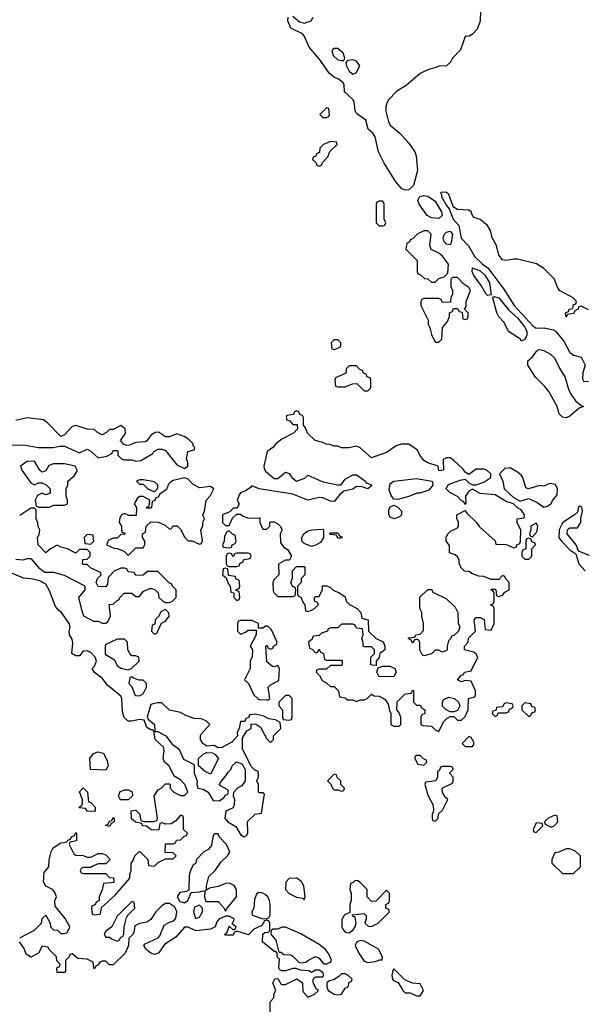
# Model space of a CAD drawing. Header units: inches. Extents: x 2380053 to 2584298, y 380219 to 546618.
# Tile 76 of 256: x 2461350 to 2464367, y 441876 to 447136. Entities that reach past the tile are written whole.
import ezdxf

# ---------------------------------------------------------------- set-up
doc = ezdxf.new("R2010")
doc.units = ezdxf.units.IN
doc.header["$MEASUREMENT"] = 0
doc.layers.add('C4464', color=7, linetype='Continuous')

msp = doc.modelspace()

# ---------------------------------------------------------------- linework, layer by layer
at = {"layer": 'C4464', "color": 2}
for points, elevation in [([(2463812.7, 447187.3), (2463811.1, 447128.9), (2463795.3, 447084.7), (2463770, 447058), (2463751.6, 447048.4), (2463730, 447046), (2463705.4, 446974.6), (2463662, 446930), (2463652, 446910), (2463631.1, 446888.9), (2463590, 446888), (2463570, 446878), (2463534, 446870), (2463490, 446848), (2463415.3, 446784.7), (2463365.4, 446754.6), (2463322, 446710), (2463311.3, 446690), (2463306, 446670), (2463307.1, 446647.1), (2463321, 446590), (2463331, 446570), (2463381, 446530), (2463430, 446476), (2463460.7, 446430), (2463467.9, 446407.9), (2463475.3, 446330), (2463454.9, 446250), (2463430, 446226.6), (2463410, 446224.7), (2463392.7, 446232.7), (2463359.5, 446270), (2463297, 446370), (2463267.6, 446430), (2463249.4, 446510), (2463237.2, 446530), (2463212, 446552), (2463199.5, 446599.5), (2463150, 446634.5), (2463142.7, 446650), (2463137.2, 446697.2), (2463129.6, 446710), (2463085.7, 446750), (2463083.6, 446790), (2463079.1, 446799.1), (2463057.3, 446817.3), (2463027.3, 446830), (2463002.9, 446850), (2462958, 446918), (2462896.3, 446990), (2462870, 447049.3), (2462860.8, 447060.8), (2462799.5, 447090), (2462783.6, 447130), (2462783.7, 447150)], 54), ([(2462810, 447154.8), (2462844.4, 447124.4), (2462870, 447118), (2462908, 447130), (2462918, 447150)], 54), ([(2464390, 445586), (2464350, 445606), (2464338, 445602), (2464332.7, 445587.3), (2464318, 445582), (2464310, 445566), (2464278, 445562), (2464270, 445546), (2464266, 445570), (2464282, 445578), (2464286, 445590), (2464306, 445594), (2464310, 445614), (2464322, 445618), (2464326, 445630), (2464308, 445650), (2464235.3, 445690), (2464222, 445710), (2464208, 445750), (2464149.4, 445809.4), (2464111.9, 445831.9), (2464010, 445856), (2463990, 445857.2), (2463950, 445849.2), (2463930, 445854), (2463910, 445878), (2463897.2, 445930), (2463875.3, 445970), (2463866, 446010), (2463850, 446036), (2463810, 446069.3), (2463779, 446079), (2463769.3, 446089.3), (2463762, 446110), (2463750, 446119), (2463690, 446121.2), (2463672.1, 446132.1), (2463663.7, 446143.7), (2463642.7, 446202.7), (2463630, 446212.7), (2463604.5, 446215.5), (2463598, 446210), (2463603.5, 446203.5), (2463604.4, 446190), (2463630, 446144), (2463645.7, 446125.7), (2463665.5, 446070), (2463696.9, 446036.9), (2463709.3, 445969.3), (2463748.3, 445928.3), (2463781.3, 445870), (2463823.1, 445830), (2463851.2, 445811.2), (2463936.2, 445696.2), (2463992.4, 445610), (2464090, 445502), (2464110, 445488), (2464154, 445490), (2464199.8, 445479.8), (2464212.7, 445472.7), (2464258, 445418), (2464290, 445358), (2464310, 445344.7), (2464350, 445334), (2464371.3, 445290), (2464358.8, 445250), (2464358, 445218), (2464363.6, 445203.6), (2464390, 445204.7)], 58), ([(2461230, 444861), (2461370, 444864.9), (2461450, 444850.7), (2461530, 444851.3), (2461562, 444858), (2461590, 444858), (2461670, 444822), (2461710, 444842), (2461730, 444831.3), (2461770, 444796), (2461816.4, 444803.6), (2461842, 444818), (2461850, 444834), (2461870, 444834), (2461874, 444830), (2461874, 444810), (2461894, 444790), (2461910, 444784.7), (2461950, 444784.7), (2461970, 444778), (2461998, 444782), (2462062, 444818), (2462066, 444830), (2462090, 444842), (2462110, 444842), (2462130, 444834), (2462190, 444758), (2462230, 444738), (2462248.4, 444751.6), (2462248.7, 444770), (2462242, 444790), (2462248, 444830), (2462282, 444838), (2462286, 444850), (2462278, 444858), (2462273.6, 444873.6), (2462254, 444894), (2462228, 444910), (2462190, 444924), (2462150, 444908), (2462130, 444908), (2462092.5, 444932.5), (2462074, 444930), (2462050, 444915.3), (2462030, 444886), (2462019.6, 444880.4), (2461970, 444878), (2461936.9, 444863.1), (2461922, 444862), (2461907.3, 444867.3), (2461888, 444888), (2461915.3, 444924.7), (2461914, 444950), (2461890, 444968), (2461850, 444946), (2461830, 444946), (2461814, 444930), (2461790, 444918), (2461766, 444930), (2461747.3, 444947.3), (2461710, 444948), (2461650, 444968.7), (2461630, 444962), (2461590, 444918), (2461570, 444908.7), (2461500.9, 444980.9), (2461478, 444998), (2461390, 445009), (2461330, 444995.3)], 58), ([(2461330, 444253.4), (2461368.7, 444251.3), (2461390, 444258), (2461410, 444258), (2461451, 444210), (2461484.9, 444184.9), (2461530, 444184), (2461588.1, 444168.1), (2461694, 444114), (2461698, 444110), (2461698, 444090), (2461664.7, 444050), (2461678, 443990), (2461691.6, 443951.6), (2461743.6, 443923.6), (2461770, 443922), (2461790, 443911.3), (2461810, 443912), (2461820.4, 443919.6), (2461835.3, 443950), (2461828.4, 444011.6), (2461850, 444014), (2461870, 444034), (2461882, 444038), (2461886, 444050), (2461908.4, 444071.6), (2461950, 444072), (2461970, 444054), (2461990, 444054), (2462010, 444082), (2462043.1, 444096.9), (2462056.9, 444096.9), (2462074, 444090), (2462090, 444074), (2462094, 444050), (2462114, 444030), (2462130, 444022), (2462150, 444022), (2462166, 444030), (2462186, 444050), (2462186, 444090), (2462166, 444110), (2462162, 444122), (2462150, 444126), (2462087.3, 444187.3), (2462032.7, 444187.3), (2462010, 444168), (2461970, 444166), (2461962, 444182), (2461930, 444186), (2461922, 444202), (2461910, 444206), (2461890, 444206), (2461854, 444190), (2461823.6, 444156.4), (2461819.6, 444120.4), (2461810, 444106), (2461770, 444108), (2461758, 444130), (2461766, 444150), (2461786, 444170), (2461782, 444182), (2461728.4, 444208.4), (2461710, 444226), (2461690, 444226), (2461686, 444230), (2461687.3, 444252.7), (2461710, 444254), (2461726, 444270), (2461726, 444290), (2461710, 444306), (2461670, 444306), (2461650, 444286), (2461606, 444310), (2461570, 444318), (2461550, 444328), (2461514, 444310), (2461490, 444288), (2461448, 444330), (2461446, 444370), (2461454.6, 444385.4), (2461458, 444410), (2461448.4, 444428.4), (2461447.3, 444447.3), (2461438, 444470), (2461438, 444518), (2461430, 444526), (2461410, 444526), (2461350, 444488)], 58), ([(2464394.2, 444274.2), (2464336.4, 444296.4), (2464324, 444330), (2464275.3, 444390), (2464278, 444410), (2464283.1, 444416.9), (2464290, 444422), (2464330, 444422), (2464348, 444450), (2464348, 444472), (2464358, 444510), (2464354, 444530), (2464343.6, 444536.4), (2464334, 444530), (2464332.7, 444507.3), (2464314, 444490), (2464252, 444450), (2464232, 444410), (2464231.3, 444370), (2464244.7, 444350), (2464290, 444304.7), (2464322, 444282), (2464338, 444230), (2464371.6, 444191.6)], 58), ([(2461350, 442232), (2461430, 442272), (2461466, 442310), (2461470, 442334), (2461490, 442352), (2461512, 442310), (2461514, 442290), (2461530, 442274), (2461551.6, 442271.6), (2461570, 442254), (2461590, 442254), (2461602, 442258), (2461616.4, 442283.6), (2461618, 442290), (2461593.6, 442333.6), (2461540.4, 442400.4), (2461538, 442430), (2461546, 442450), (2461536.4, 442476.4), (2461526, 442490), (2461490, 442508), (2461478, 442530), (2461480.4, 442579.6), (2461506, 442610), (2461507.3, 442647.3), (2461518, 442690), (2461528.7, 442711.3), (2461570, 442738), (2461598, 442742), (2461610, 442754), (2461622, 442758), (2461626, 442770), (2461642, 442778), (2461650, 442794), (2461654, 442790), (2461654, 442750), (2461618, 442742), (2461614, 442730), (2461639.6, 442679.6), (2461650, 442672), (2461688.4, 442671.6), (2461710, 442662), (2461730, 442662), (2461770, 442682), (2461790, 442682), (2461810, 442674), (2461834, 442650), (2461810, 442626), (2461770, 442626), (2461743.6, 442616.4), (2461730, 442606), (2461690, 442606), (2461678, 442602), (2461674, 442590), (2461678, 442578), (2461690, 442574), (2461810, 442574), (2461830, 442554), (2461851.6, 442551.6), (2461852.7, 442527.3), (2461798, 442522), (2461791.6, 442488.4), (2461774, 442450), (2461774, 442430), (2461758, 442422), (2461752.7, 442407.3), (2461738, 442402), (2461734, 442390), (2461738, 442358), (2461750, 442354), (2461782, 442358), (2461787.3, 442392.7), (2461860.4, 442459.6), (2461938, 442550), (2461938, 442570), (2461946, 442590), (2461946, 442630), (2461956.4, 442643.6), (2461966, 442670), (2461986, 442690), (2461994, 442690), (2462034, 442650), (2462038, 442618), (2462070, 442614), (2462090, 442634), (2462130, 442654), (2462170, 442654), (2462186, 442670), (2462170, 442686), (2462127.3, 442687.3), (2462130, 442734), (2462170, 442734), (2462182, 442738), (2462187.3, 442752.7), (2462210, 442754), (2462227.3, 442772.7), (2462242, 442778), (2462246, 442790), (2462226, 442810), (2462226, 442870), (2462222, 442882), (2462210, 442886), (2462183.6, 442856.4), (2462159.6, 442840.4), (2462130, 442838), (2462110, 442846), (2462098, 442842), (2462094, 442810), (2462090, 442806), (2462052.7, 442807.3), (2462027.3, 442827.3), (2462006, 442830), (2462002, 442842), (2461968.4, 442848.4), (2461947.3, 442867.3), (2461946, 442910), (2461970, 442914), (2461990, 442894), (2461998, 442858), (2462012.7, 442852.7), (2462067.3, 442852.7), (2462082, 442858), (2462086, 442870), (2462068.7, 442990), (2462090, 443022), (2462106, 443030), (2462130, 443054), (2462150, 443054), (2462154, 443050), (2462154, 443030), (2462174, 443010), (2462210, 442992), (2462230, 442992), (2462248, 443010), (2462233.2, 443050), (2462210, 443075.3), (2462174.6, 443094.6), (2462148.7, 443150), (2462124, 443170), (2462117.2, 443190), (2462122.7, 443230), (2462119, 443250), (2462074, 443290), (2462068.7, 443328.7), (2462062, 443342), (2462050, 443342), (2462030, 443355.3), (2462014.6, 443394.6), (2461990, 443398), (2461950, 443388.7), (2461930, 443388.7), (2461909, 443409), (2461900.2, 443440.2), (2461896, 443510), (2461890, 443522), (2461820.1, 443580.1), (2461790, 443619), (2461749, 443649), (2461738, 443670), (2461750, 443682), (2461761.2, 443710), (2461754, 443730), (2461730, 443756), (2461710, 443765.2), (2461690, 443762), (2461670, 443738), (2461650, 443738), (2461628, 443750), (2461634.6, 443805.4), (2461630, 443826), (2461615.3, 443850), (2461614, 443870), (2461619, 443890), (2461614, 443910), (2461574, 443970), (2461559.3, 443979.3), (2461540.7, 444000.7), (2461510, 444084), (2461490, 444121.2), (2461458, 444138), (2461410, 444149.2), (2461370, 444152.3), (2461290, 444187)], 58), ([(2462688, 441830), (2462688.4, 441888.4), (2462708, 441910), (2462708.7, 441930), (2462718, 441950), (2462702, 441990), (2462712.7, 442012.7), (2462730, 442014), (2462744.7, 441984.7), (2462750, 441982), (2462770, 441982), (2462831.6, 442011.6), (2462862, 441990), (2462863.6, 441943.6), (2462890, 441914), (2462926, 441930), (2462946, 441950), (2462936.4, 441956.4), (2462918, 441990), (2462918, 442010), (2462930, 442022), (2462970, 442022), (2462975.3, 442030), (2462970, 442046), (2462950, 442058), (2462930, 442058), (2462910, 442046), (2462894.6, 442054.6), (2462850, 442058), (2462827.3, 442067.3), (2462810, 442068), (2462770, 442055.3), (2462750, 442055.3), (2462740.2, 442060.2), (2462735.3, 442070), (2462738, 442118), (2462726, 442130), (2462726, 442150), (2462718, 442158), (2462710, 442158), (2462648, 442210), (2462648.4, 442251.6), (2462660.4, 442259.6), (2462678, 442262), (2462686, 442270), (2462686, 442310), (2462682, 442322), (2462670, 442326), (2462658, 442322), (2462643.6, 442296.4), (2462602, 442278), (2462572, 442248), (2462510, 442266), (2462498, 442262), (2462490, 442246), (2462450, 442246), (2462446, 442250), (2462458, 442262), (2462470, 442294), (2462490, 442274), (2462502, 442278), (2462506, 442290), (2462486, 442306), (2462498, 442330), (2462470, 442346), (2462450, 442346), (2462414, 442330), (2462403.6, 442316.4), (2462394, 442290), (2462370, 442278), (2462291.6, 442268.4), (2462250, 442288), (2462230, 442288), (2462184.9, 442235.1), (2462124, 442196), (2462091.3, 442148.7), (2462070, 442142), (2462050, 442148.7), (2462024, 442170), (2462014, 442190), (2462020.2, 442199.8), (2462089.3, 442230.7), (2462098, 442242), (2462121.3, 442298.7), (2462146.2, 442313.8), (2462175.6, 442324.4), (2462184.5, 442335.5), (2462189.4, 442369.4), (2462183.7, 442383.7), (2462176.5, 442396.5), (2462150, 442415.3), (2462130, 442415.3), (2462110, 442402), (2462078, 442370), (2462050.7, 442329.3), (2462030, 442315.3), (2461990, 442308), (2461965.4, 442294.6), (2461959.6, 442260.4), (2461952.7, 442247.3), (2461934, 442230), (2461932, 442190), (2461914, 442150), (2461850, 442086), (2461830, 442086), (2461810, 442106), (2461790, 442106), (2461778, 442102), (2461770, 442086), (2461758, 442082), (2461750, 442066), (2461746, 442070), (2461742, 442102), (2461710, 442118), (2461660.4, 442120.4), (2461630, 442146), (2461618, 442142), (2461614, 442130), (2461594, 442110), (2461594, 442050), (2461590, 442046), (2461550, 442046), (2461548.4, 442071.6), (2461562, 442078), (2461566, 442090), (2461548.4, 442108.4), (2461546, 442130), (2461506, 442170), (2461502, 442182), (2461470, 442186), (2461451.1, 442148.9), (2461410, 442128), (2461384.7, 442144.7), (2461373.6, 442173.6), (2461348.7, 442210)], 58)]:
    msp.add_lwpolyline(points, dxfattribs=dict(at, elevation=elevation))
for points, elevation in [([(2463050, 446982), (2463030, 446982), (2463022.8, 446977.2), (2463018, 446970), (2463024.5, 446944.5), (2463050, 446921), (2463070, 446918), (2463082, 446918), (2463088, 446930), (2463078, 446958)], 54), ([(2463130, 446922), (2463102, 446918), (2463092.7, 446907.3), (2463096, 446890), (2463110, 446861), (2463130, 446844.7), (2463148.7, 446851.3), (2463168, 446890), (2463150, 446915.3)], 54), ([(2462990, 446666), (2462954, 446630), (2462970, 446614), (2462990, 446614), (2463002, 446618), (2463006, 446630), (2463002, 446662)], 58), ([(2463010, 446486), (2462974, 446470), (2462954, 446450), (2462952.7, 446427.3), (2462938, 446422), (2462932.7, 446407.3), (2462918, 446402), (2462914, 446390), (2462932.7, 446372.7), (2462938, 446358), (2462950, 446354), (2462962, 446358), (2462967.3, 446372.7), (2462996.4, 446403.6), (2463007.3, 446432.7), (2463046, 446470), (2463042, 446482)], 58), ([(2463290, 446166), (2463270, 446166), (2463258, 446162), (2463254, 446150), (2463254, 446050), (2463270, 446034), (2463290, 446034), (2463302, 446038), (2463306, 446050), (2463298, 446070), (2463298, 446150)], 58), ([(2463590, 446074.7), (2463550, 446077.2), (2463528.2, 446090), (2463485.1, 446150), (2463478, 446170), (2463487.7, 446192.3), (2463510, 446196.1), (2463530, 446193.4), (2463570, 446165.7), (2463603.2, 446110), (2463606.7, 446090)], 54), ([(2463530, 446008), (2463510, 446008), (2463474, 445990), (2463450, 445966), (2463438, 445962), (2463432.7, 445947.3), (2463418, 445942), (2463414, 445910), (2463474, 445850), (2463474, 445790), (2463478, 445778), (2463490, 445774), (2463512.7, 445752.7), (2463531.6, 445751.6), (2463550, 445734), (2463570, 445734), (2463590, 445754), (2463618, 445762), (2463638, 445782), (2463642, 445830), (2463610, 445872.3), (2463590, 445889), (2463548.7, 445908.7), (2463542, 445930), (2463548, 445990)], 58), ([(2463650, 445934), (2463630, 445937), (2463618.4, 445950), (2463613.6, 445970), (2463620.5, 445990), (2463630, 446001.6), (2463650, 446006), (2463662, 445990), (2463655.6, 445944.4)], 54), ([(2463850, 445662.7), (2463842.7, 445670), (2463816.6, 445716.6), (2463776.9, 445770), (2463768, 445790), (2463769.7, 445810.3), (2463810, 445794.9), (2463836.9, 445770), (2463859.6, 445730), (2463870, 445666)], 54), ([(2463690, 445758), (2463662, 445758), (2463654, 445750), (2463654, 445710), (2463662, 445690), (2463662, 445670), (2463654, 445650), (2463652.7, 445627.3), (2463610, 445626), (2463602, 445642), (2463590, 445646), (2463510, 445646), (2463498, 445642), (2463494, 445630), (2463494, 445610), (2463532, 445530), (2463532, 445510), (2463542, 445490), (2463550, 445454), (2463570, 445414), (2463590, 445414), (2463606, 445430), (2463608.4, 445491.6), (2463636.4, 445523.6), (2463646, 445550), (2463646, 445570), (2463662, 445578), (2463667.3, 445592.7), (2463690, 445594), (2463698, 445578), (2463714, 445574), (2463718, 445538), (2463730, 445534), (2463742, 445538), (2463746, 445550), (2463746, 445570), (2463726, 445590), (2463735.3, 445604.7), (2463735.3, 445630), (2463758, 445690), (2463750, 445706), (2463723.1, 445723.1)], 58), ([(2464030, 445418), (2464025.2, 445430), (2463961.6, 445470), (2463938.3, 445518.3), (2463910, 445549.5), (2463898.7, 445570), (2463878, 445650), (2463883.1, 445656.9), (2463910, 445650.5), (2463963.9, 445583.9), (2464010, 445543.7), (2464050, 445493.4), (2464059.6, 445470), (2464059.5, 445450), (2464050, 445428)], 54), ([(2463050, 445426), (2463030, 445426), (2463014, 445410), (2463018, 445378), (2463030, 445374), (2463050, 445382), (2463066, 445390), (2463066, 445410)], 58), ([(2464270, 445009.6), (2464250, 445013.2), (2464233.2, 445030), (2464222.7, 445070), (2464177, 445150), (2464156.6, 445176.6), (2464106.5, 445226.5), (2464066, 445290), (2464066, 445314), (2464090, 445334.8), (2464112.5, 445367.5), (2464126, 445374), (2464150, 445368.2), (2464186.8, 445350), (2464207.7, 445330), (2464233.8, 445273.8), (2464264.8, 445224.8), (2464282.4, 445162.4), (2464294.8, 445134.8), (2464320.4, 445100.4), (2464350, 445074.8), (2464362, 445070), (2464339.5, 445060.5), (2464290, 445018.4)], 54), ([(2463150, 445286), (2463110, 445286), (2463094, 445270), (2463094, 445250), (2463090, 445246), (2463038, 445222), (2463034, 445210), (2463038, 445178), (2463050, 445174), (2463090, 445174), (2463128.4, 445191.6), (2463152, 445192), (2463190, 445154), (2463210, 445154), (2463226, 445170), (2463226, 445210), (2463222, 445222), (2463207.3, 445227.3), (2463202, 445242), (2463187.3, 445247.3), (2463182, 445262), (2463167.3, 445267.3)], 58), ([(2462830, 445046), (2462818, 445042), (2462812.7, 445027.3), (2462778, 445022), (2462774, 445010), (2462778, 444998), (2462792.7, 444992.7), (2462810, 444974), (2462832.7, 444972.7), (2462834, 444950), (2462812.7, 444927.3), (2462750, 444895.3), (2462718, 444870), (2462702, 444850), (2462672, 444830), (2462654.8, 444750), (2462656, 444736), (2462663.5, 444723.5), (2462710, 444684.7), (2462730, 444684.7), (2462770, 444718), (2462790, 444711.3), (2462804.7, 444690), (2462830, 444671), (2462872.9, 444687.1), (2462890, 444702), (2462970, 444666.8), (2463050, 444651.3), (2463068, 444652), (2463090, 444682), (2463130, 444704.7), (2463150, 444704.7), (2463198, 444670), (2463202, 444662), (2463230.6, 444650.6), (2463230, 444646), (2463210.9, 444629.1), (2463180.4, 444640.4), (2463150, 444642), (2463130, 444628.7), (2463082, 444618), (2463059.8, 444600.2), (2463030, 444562), (2463010, 444564), (2462970, 444581.2), (2462950, 444582.7), (2462888.9, 444568.9), (2462810, 444601.2), (2462629.2, 444629.2), (2462590, 444646), (2462583.6, 444636.4), (2462559.8, 444620.2), (2462530, 444608), (2462522, 444598), (2462512, 444570), (2462522, 444550), (2462512.7, 444527.3), (2462490, 444526), (2462472.7, 444507.3), (2462434, 444490), (2462434, 444450), (2462450, 444434), (2462470, 444434), (2462487.3, 444472.7), (2462510, 444494), (2462530, 444494), (2462543.6, 444483.6), (2462572.7, 444472.7), (2462630, 444474), (2462634, 444470), (2462634, 444450), (2462650, 444414), (2462670, 444414), (2462686, 444430), (2462686, 444450), (2462690, 444454), (2462710, 444454), (2462730, 444442), (2462742, 444430), (2462752, 444410), (2462742, 444390), (2462743.6, 444343.6), (2462759.6, 444319.6), (2462783.6, 444303.6), (2462802, 444270), (2462791.6, 444248.4), (2462770, 444248), (2462732.7, 444227.3), (2462734, 444170), (2462710, 444146), (2462702, 444130), (2462704.7, 444084.7), (2462710, 444074), (2462730, 444054), (2462810, 444054), (2462822, 444058), (2462826, 444090), (2462822, 444102), (2462807.3, 444107.3), (2462798, 444130), (2462807.3, 444152.7), (2462808.4, 444191.6), (2462830, 444214), (2462870, 444214), (2462874, 444210), (2462874, 444170), (2462854, 444150), (2462854, 444130), (2462834, 444110), (2462834, 444070), (2462838, 444058), (2462854, 444050), (2462863.6, 444023.6), (2462874, 444010), (2462878, 443978), (2462890, 443974), (2462910, 443982), (2462926, 443990), (2462946, 444010), (2462942, 444022), (2462926, 444030), (2462926, 444050), (2462930, 444054), (2462950, 444054), (2462967.3, 444092.7), (2462968.9, 444111.1), (2462991.6, 444111.6), (2463010, 444102), (2463026, 444086), (2463055.3, 444075.3), (2463090, 444052), (2463094, 444030), (2463111.6, 444011.6), (2463154, 443990), (2463172, 443970), (2463178, 443938), (2463212, 443930), (2463214, 443870), (2463254, 443830), (2463291.6, 443811.6), (2463302, 443790), (2463302, 443770), (2463274, 443750), (2463271.6, 443728.4), (2463254, 443710), (2463254, 443686), (2463232.7, 443687.3), (2463226, 443690), (2463226, 443730), (2463246, 443750), (2463246, 443770), (2463230, 443786), (2463190, 443786), (2463186, 443790), (2463186, 443810), (2463178, 443830), (2463186, 443850), (2463182, 443882), (2463150, 443886), (2463142, 443902), (2463130, 443906), (2463070, 443906), (2463050, 443888), (2463012.7, 443887.3), (2462998, 443882), (2462994, 443870), (2462962, 443858), (2462950, 443846), (2462918, 443842), (2462912.7, 443827.3), (2462894, 443810), (2462898, 443778), (2462912.7, 443772.7), (2462930, 443754), (2462942, 443758), (2462950, 443774), (2462958, 443758), (2462974, 443750), (2462978, 443718), (2462990, 443714), (2463070, 443714), (2463074, 443710), (2463074, 443690), (2463070, 443686), (2463010, 443686), (2462990, 443666), (2462950, 443666), (2462938, 443662), (2462934, 443650), (2462952.7, 443632.7), (2462965.4, 443605.4), (2462990, 443594), (2463010, 443574), (2463030, 443574), (2463054, 443550), (2463058, 443518), (2463090, 443514), (2463102, 443502), (2463130, 443502), (2463150, 443494), (2463170, 443502), (2463190, 443502), (2463206, 443510), (2463230, 443532), (2463243.6, 443523.6), (2463270, 443522), (2463291.6, 443511.6), (2463303.6, 443503.6), (2463319.6, 443479.6), (2463325.4, 443445.4), (2463334, 443430), (2463334, 443370), (2463350, 443362), (2463378, 443362), (2463386, 443370), (2463386, 443410), (2463376.4, 443436.4), (2463366, 443450), (2463367.3, 443492.7), (2463410, 443534), (2463442, 443538), (2463450, 443554), (2463454, 443550), (2463454, 443490), (2463470, 443474), (2463490, 443474), (2463498, 443458), (2463514, 443450), (2463514, 443430), (2463498, 443422), (2463494, 443410), (2463494, 443370), (2463504.7, 443364.7), (2463550, 443362), (2463570, 443342), (2463590, 443334), (2463614.6, 443385.4), (2463634.6, 443405.4), (2463650, 443414), (2463670, 443414), (2463690, 443394), (2463710, 443394), (2463730, 443414), (2463746, 443450), (2463748, 443510), (2463782, 443518), (2463786, 443530), (2463786, 443550), (2463762, 443602), (2463730, 443606), (2463710, 443598), (2463688.7, 443610), (2463710, 443634), (2463722, 443638), (2463726, 443650), (2463762, 443658), (2463798, 443730), (2463790, 443746), (2463776.4, 443756.4), (2463726, 443770), (2463726, 443790), (2463746, 443810), (2463748.4, 443831.6), (2463786, 443870), (2463778, 443930), (2463790, 443942), (2463810, 443942), (2463831.6, 443931.6), (2463838, 443878), (2463870, 443874), (2463886, 443910), (2463886, 443990), (2463882, 444002), (2463866, 444010), (2463882, 444018), (2463886, 444030), (2463886, 444070), (2463882, 444082), (2463868, 444090), (2463870, 444094), (2463890, 444094), (2463894, 444090), (2463898, 444058), (2463910, 444054), (2463930, 444062), (2463943.1, 444076.9), (2463966, 444090), (2463966, 444130), (2463946, 444150), (2463942, 444162), (2463930, 444166), (2463910, 444146), (2463870, 444146), (2463830, 444162), (2463803.1, 444163.1), (2463770, 444175.3), (2463750, 444188.7), (2463726, 444190), (2463710, 444206), (2463698, 444230), (2463698, 444250), (2463690, 444266), (2463676.4, 444276.4), (2463647.3, 444287.3), (2463647.3, 444327.3), (2463628, 444350), (2463628, 444370), (2463638, 444390), (2463650, 444402), (2463690, 444422), (2463695.3, 444430), (2463694, 444454), (2463686, 444470), (2463686, 444490), (2463730, 444514), (2463739.6, 444499.6), (2463791.3, 444450), (2463806.8, 444426.8), (2463891.1, 444351.1), (2463894, 444334), (2463950, 444332), (2463990, 444314), (2464002, 444318), (2464006, 444330), (2464022, 444338), (2464026, 444350), (2464028.4, 444408.4), (2464008.7, 444450), (2464008.7, 444470), (2464046, 444474), (2464048, 444490), (2464030, 444518), (2464010, 444528), (2463988.9, 444548.9), (2463950, 444562), (2463890, 444597.2), (2463810, 444605.2), (2463770, 444628.7), (2463750, 444618), (2463732, 444590), (2463734, 444550), (2463730, 444546), (2463722, 444562), (2463710, 444566), (2463689.1, 444589.1), (2463648, 444610), (2463628, 444630), (2463638, 444650), (2463645.6, 444654.4), (2463703.1, 444676.9), (2463730, 444682), (2463750, 444662), (2463770, 444652), (2463790, 444652), (2463830, 444666), (2463868, 444690), (2463868, 444710), (2463846, 444730), (2463830, 444735.3), (2463790, 444735.3), (2463750, 444706), (2463730, 444718), (2463717.2, 444737.2), (2463670, 444782), (2463650, 444795.3), (2463630, 444795.3), (2463612.7, 444787.3), (2463614, 444730), (2463590, 444726), (2463586, 444750), (2463530, 444769), (2463510, 444782), (2463488.7, 444810), (2463476.5, 444836.5), (2463430, 444868.7), (2463390, 444868.7), (2463361, 444859), (2463310, 444824), (2463230, 444795.3), (2463170, 444848.7), (2463150, 444858), (2463108.4, 444848.4), (2463070, 444848), (2463050, 444858), (2463030, 444858), (2463007.3, 444867.3), (2462988.4, 444868.4), (2462970, 444878), (2462928.4, 444888.4), (2462887.3, 444927.3), (2462876.4, 444956.4), (2462866, 444970), (2462866, 445010), (2462862, 445022), (2462847.3, 445027.3), (2462842, 445042)], 58), ([(2461430, 444778), (2461390, 444775.3), (2461354, 444750), (2461362, 444730), (2461410, 444662), (2461430, 444652), (2461450, 444662), (2461470, 444662), (2461491.1, 444651.1), (2461512, 444630), (2461512.7, 444607.3), (2461490, 444598), (2461470, 444606), (2461445.4, 444594.6), (2461432, 444570), (2461438, 444538), (2461452.7, 444532.7), (2461510, 444532), (2461530, 444542), (2461590, 444542), (2461606, 444550), (2461606, 444570), (2461598, 444590), (2461598, 444630), (2461608, 444650), (2461608, 444670), (2461640.4, 444699.6), (2461656.4, 444723.6), (2461658, 444730), (2461646, 444750), (2461590, 444762.7), (2461530, 444764), (2461506.4, 444753.6), (2461490, 444726), (2461470, 444718), (2461458, 444730)], 58), ([(2463970, 444742), (2463942, 444738), (2463914, 444710), (2463931.6, 444671.6), (2463938, 444630), (2463986, 444586), (2464024.7, 444564.7), (2464070, 444578), (2464115.9, 444555.9), (2464150, 444531.3), (2464170, 444538), (2464188, 444550), (2464198, 444570), (2464222, 444598), (2464224, 444630), (2464212.5, 444652.5), (2464182, 444658), (2464150, 444644), (2464130, 444648), (2464068.9, 444628.9), (2464055.3, 444635.3), (2464039, 444690), (2464030, 444702), (2464010, 444719)], 58), ([(2462230, 444689), (2462170, 444674), (2462155.3, 444664.7), (2462146, 444654), (2462134, 444626), (2462099.6, 444600.4), (2462090, 444586), (2462078, 444582), (2462070, 444566), (2462058, 444562), (2462054, 444530), (2462050, 444526), (2462030, 444526), (2462026, 444530), (2462042, 444538), (2462046, 444570), (2462010, 444588), (2461990, 444588), (2461979.6, 444580.4), (2461962, 444550), (2461974, 444530), (2461972.7, 444487.3), (2461932.7, 444487.3), (2461910, 444498), (2461894, 444490), (2461885.4, 444474.6), (2461882, 444450), (2461894, 444430), (2461894, 444410), (2461898, 444398), (2461912.7, 444392.7), (2461912.7, 444387.3), (2461890, 444386), (2461870, 444366), (2461850, 444366), (2461824.7, 444355.3), (2461814, 444330), (2461852.7, 444312.7), (2461871.6, 444311.6), (2461899.6, 444299.6), (2461912.7, 444292.7), (2461930, 444274), (2461970, 444314), (2462010, 444314), (2462018, 444330), (2462018, 444350), (2462006, 444370), (2462006, 444390), (2462022, 444398), (2462026, 444430), (2462050, 444454), (2462091.6, 444451.6), (2462130, 444434), (2462150, 444414), (2462162, 444418), (2462168.4, 444431.6), (2462191.6, 444431.6), (2462210, 444414), (2462232, 444370), (2462250, 444352), (2462271.1, 444351.1), (2462310, 444334), (2462322, 444338), (2462326, 444354), (2462318, 444410), (2462328, 444430), (2462328.9, 444451.1), (2462338, 444470), (2462328.7, 444490), (2462338, 444510), (2462346, 444570), (2462370, 444594), (2462388, 444630), (2462370, 444642), (2462310, 444635.3), (2462274.8, 444654.8), (2462250, 444682)], 58), ([(2463370, 444573.2), (2463350, 444575.3), (2463334.8, 444594.8), (2463325.1, 444625.1), (2463330, 444658), (2463350, 444670.8), (2463470, 444684.9), (2463554, 444670), (2463558, 444650), (2463536.8, 444623.2), (2463487.3, 444607.3), (2463472.7, 444607.3), (2463430, 444589)], 58), ([(2462010, 444678), (2461990, 444678), (2461974, 444670), (2461990, 444654), (2462010, 444654), (2462034, 444630), (2462070, 444614), (2462087.3, 444632.7), (2462088, 444650), (2462070, 444668)], 58), ([(2463350, 444468.7), (2463330, 444478), (2463322, 444490), (2463323.1, 444516.9), (2463330, 444534), (2463350, 444542), (2463370, 444532), (2463390, 444511.3), (2463391, 444490), (2463379.8, 444480.2)], 58), ([(2464110, 444446), (2464082, 444430), (2464082, 444410), (2464074, 444390), (2464078, 444378), (2464090, 444374), (2464110, 444394), (2464114.6, 444405.4), (2464118, 444430)], 58), ([(2461710, 444386), (2461694, 444370), (2461698, 444338), (2461730, 444334), (2461746, 444350), (2461742, 444382)], 58), ([(2462470, 444406), (2462458, 444402), (2462443.6, 444376.4), (2462442, 444350), (2462434, 444330), (2462438, 444318), (2462470, 444314), (2462482, 444318), (2462486, 444330), (2462502, 444338), (2462506, 444350), (2462502, 444382), (2462487.3, 444387.3)], 58), ([(2462910, 444322), (2462870, 444338), (2462858, 444350), (2462858, 444370), (2462868, 444390), (2462890, 444404.7), (2462911.3, 444411.3), (2462970, 444414), (2462974, 444410), (2462974, 444370), (2462956.9, 444343.1), (2462930, 444328)], 58), ([(2463050, 444366), (2463042, 444382), (2463010, 444386), (2463006, 444390), (2463010, 444394), (2463050, 444394), (2463058, 444378), (2463072.7, 444372.7), (2463070, 444366)], 58), ([(2464070, 444366), (2464058, 444362), (2464054, 444350), (2464054, 444310), (2464038, 444302), (2464034, 444290), (2464034, 444270), (2464050, 444254), (2464070, 444254), (2464086, 444270), (2464086, 444310), (2464106, 444330), (2464102, 444342), (2464087.3, 444347.3), (2464082, 444362)], 58), ([(2462570, 444286), (2462510, 444286), (2462498, 444282), (2462490, 444266), (2462482, 444282), (2462470, 444286), (2462458, 444282), (2462454, 444270), (2462454, 444230), (2462458, 444218), (2462470, 444214), (2462510, 444214), (2462522, 444218), (2462527.3, 444232.7), (2462542, 444238), (2462547.3, 444252.7), (2462582, 444258), (2462586, 444270), (2462582, 444282)], 58), ([(2462450, 444206), (2462438, 444202), (2462434, 444170), (2462454, 444154), (2462463.6, 444123.6), (2462474, 444110), (2462478, 444078), (2462494, 444074), (2462494, 444050), (2462510, 444034), (2462522, 444038), (2462526, 444050), (2462522, 444082), (2462506, 444086), (2462507.3, 444092.7), (2462522, 444098), (2462526, 444110), (2462522, 444142), (2462507.3, 444147.3), (2462502, 444162), (2462466, 444166), (2462462, 444202)], 58), ([(2463610, 443758), (2463587.3, 443767.3), (2463570, 443768), (2463550, 443748), (2463510, 443738), (2463502, 443742), (2463488, 443770), (2463487.3, 443807.3), (2463482, 443822), (2463470, 443826), (2463458, 443822), (2463450, 443806), (2463442, 443822), (2463426, 443830), (2463430, 443834), (2463462, 443838), (2463466, 443850), (2463490, 443854), (2463507.3, 443872.7), (2463508, 443910), (2463498, 443950), (2463498, 443970), (2463488, 443990), (2463488.7, 444051.3), (2463530, 444092), (2463552, 444092), (2463558, 444078), (2463630, 444042), (2463676.9, 443996.9), (2463692, 443970), (2463692.7, 443912.7), (2463702, 443890), (2463694, 443870), (2463670, 443846), (2463658, 443842), (2463654, 443830), (2463642, 443818), (2463634, 443790), (2463634, 443770), (2463630, 443766)], 58), ([(2462130, 443986), (2462105.4, 443974.6), (2462092, 443948), (2462074, 443930), (2462072.7, 443907.3), (2462058, 443902), (2462054, 443870), (2462070, 443854), (2462082, 443858), (2462107.3, 443912.7), (2462130, 443922), (2462148, 443950), (2462147.3, 443967.3)], 58), ([(2462590, 443926), (2462530, 443926), (2462518, 443922), (2462514, 443910), (2462514, 443870), (2462530, 443854), (2462556.4, 443863.6), (2462570, 443874), (2462614, 443874), (2462614, 443850), (2462582, 443790), (2462594, 443770), (2462592.7, 443732.7), (2462582, 443710), (2462582, 443670), (2462552, 443610), (2462572, 443590), (2462602, 443530), (2462622, 443510), (2462630, 443504.7), (2462670, 443502), (2462678, 443502), (2462686, 443510), (2462678, 443570), (2462690, 443582), (2462734, 443606), (2462738, 443670), (2462730, 443686), (2462710, 443678), (2462700.4, 443680.4), (2462670, 443706), (2462666, 443790), (2462670, 443794), (2462678, 443778), (2462690, 443774), (2462702, 443778), (2462706, 443790), (2462722, 443798), (2462726, 443810), (2462696.4, 443876.4), (2462676.4, 443896.4), (2462663.6, 443896.4), (2462650, 443886), (2462626, 443886), (2462626, 443910)], 58), ([(2461910, 443826), (2461870, 443826), (2461810, 443798), (2461806, 443790), (2461807.3, 443747.3), (2461855.9, 443715.9), (2461870, 443686), (2461890, 443671), (2461930, 443662), (2461950, 443672), (2461988, 443710), (2461986, 443730), (2461970, 443738), (2461950, 443738), (2461938, 443750), (2461928.7, 443770), (2461926, 443810)], 58), ([(2463270, 443626), (2463258, 443650), (2463266, 443674), (2463290, 443682), (2463330, 443682), (2463354, 443670), (2463362, 443650), (2463350, 443628)], 58), ([(2461950, 443626), (2461938, 443622), (2461934, 443590), (2461950, 443574), (2461966, 443530), (2461970, 443526), (2461990, 443524.7), (2462010, 443534), (2462028, 443570), (2462028, 443590), (2462010, 443608), (2461988.4, 443608.4), (2461958, 443618)], 58), ([(2462110, 443486), (2462086, 443486), (2462050, 443478), (2462031.3, 443410), (2462038, 443398), (2462070.7, 443370.7), (2462072.7, 443332.7), (2462087.3, 443332.7), (2462130.6, 443310.6), (2462165.2, 443265.2), (2462200.5, 443240.5), (2462224.9, 443184.9), (2462278, 443158), (2462282, 443150), (2462282.8, 443110), (2462298.8, 443070), (2462296, 443050), (2462302, 443030), (2462330, 443024.9), (2462358, 443010), (2462384.7, 442964.7), (2462416.4, 442963.6), (2462440.4, 442979.6), (2462450, 442994), (2462462, 442998), (2462466, 443010), (2462462, 443022), (2462423.1, 443043.1), (2462418, 443050), (2462420.4, 443059.6), (2462450, 443094), (2462463.1, 443116.9), (2462478, 443130), (2462486, 443150), (2462506, 443170), (2462511.6, 443171.6), (2462538, 443158), (2462554, 443130), (2462554, 443070), (2462536.9, 443043.1), (2462514, 443030), (2462492, 443008), (2462491.3, 442990), (2462498, 442970), (2462496.9, 442943.1), (2462490, 442926), (2462451.6, 442908.4), (2462446.8, 442870), (2462462, 442850), (2462505.5, 442825.5), (2462530, 442782.8), (2462550, 442771.3), (2462562, 442778), (2462568.7, 442790), (2462567.3, 442852.7), (2462608.4, 442891.6), (2462642, 442898), (2462658, 442998), (2462650, 443006), (2462630, 443006), (2462626, 443010), (2462626, 443050), (2462618, 443070), (2462626, 443090), (2462626, 443110), (2462622, 443122), (2462607.3, 443127.3), (2462587.3, 443147.3), (2462540.4, 443240.4), (2462540.4, 443299.6), (2462563.1, 443336.9), (2462586, 443350), (2462587.3, 443372.7), (2462610, 443374), (2462636.9, 443356.9), (2462670, 443294), (2462690, 443274), (2462706, 443290), (2462706, 443310), (2462746, 443350), (2462742, 443382), (2462716.4, 443396.4), (2462680.4, 443400.4), (2462654.6, 443414.6), (2462610, 443426), (2462578, 443422), (2462572.7, 443407.3), (2462558, 443402), (2462552.7, 443387.3), (2462530, 443386), (2462522, 443350), (2462512, 443330), (2462514, 443310), (2462483.6, 443276.4), (2462430, 443248), (2462410, 443246), (2462390, 443258), (2462350, 443255.3), (2462328.7, 443268.7), (2462315.3, 443290), (2462315.3, 443310), (2462320.2, 443319.8), (2462366, 443370), (2462346, 443390), (2462320.4, 443400.4), (2462283.1, 443403.1), (2462238, 443418), (2462210, 443435.3), (2462150, 443448)], 58), ([(2462790, 443526), (2462770, 443526), (2462734, 443490), (2462734, 443470), (2462754, 443450), (2462754, 443410), (2462758, 443398), (2462790, 443394), (2462802, 443398), (2462806, 443410), (2462806, 443510)], 58), ([(2463650, 443438), (2463628.4, 443448.4), (2463608.4, 443468.4), (2463608.4, 443491.6), (2463616.4, 443503.6), (2463643.1, 443516.9), (2463674, 443510), (2463694, 443490), (2463702, 443470), (2463690, 443446), (2463670, 443438)], 58), ([(2463950, 443486), (2463938, 443482), (2463930, 443466), (2463898, 443462), (2463894, 443446), (2463878, 443442), (2463874, 443430), (2463890, 443414), (2463902, 443418), (2463906, 443434), (2463950, 443434), (2463962, 443438), (2463967.3, 443452.7), (2463982, 443458), (2463986, 443470), (2463982, 443482)], 58), ([(2464050, 443486), (2464034, 443470), (2464034, 443450), (2464070, 443414), (2464082, 443418), (2464087.3, 443432.7), (2464102, 443438), (2464106, 443450), (2464102, 443462), (2464087.3, 443467.3), (2464082, 443482)], 58), ([(2463750, 443306), (2463714, 443270), (2463730, 443254), (2463770, 443254), (2463776.4, 443263.6), (2463776.4, 443276.4), (2463762, 443302)], 58), ([(2461810, 443126), (2461728, 443130), (2461724, 443190), (2461744.7, 443215.3), (2461770, 443224.7), (2461798, 443218), (2461816.9, 443176.9), (2461822, 443150)], 58), ([(2462370, 443106), (2462340.2, 443120.2), (2462306, 443150), (2462306, 443190), (2462330, 443212), (2462350, 443222), (2462379.6, 443219.6), (2462392.7, 443212.7), (2462412, 443190)], 58), ([(2463490, 443206), (2463470, 443206), (2463462, 443198), (2463462, 443190), (2463478, 443158), (2463510, 443154), (2463526, 443170), (2463522, 443182), (2463507.3, 443187.3)], 58), ([(2463030, 443106), (2462994, 443070), (2463012.7, 443052.7), (2463022, 443030), (2463030, 443022), (2463050, 443022), (2463070, 443014), (2463082, 443018), (2463086, 443030), (2463066, 443050), (2463066, 443070), (2463047.3, 443087.3), (2463042, 443102)], 58), ([(2463650, 443146), (2463610, 443146), (2463598, 443142), (2463592.7, 443127.3), (2463582, 443118), (2463582, 443090), (2463574, 443070), (2463518, 443062), (2463514, 443050), (2463530, 442994), (2463559.6, 442939.6), (2463562, 442910), (2463554, 442890), (2463554, 442870), (2463558, 442858), (2463570, 442854), (2463586, 442870), (2463587.3, 442892.7), (2463610, 442914), (2463638, 442970), (2463623.1, 442983.1), (2463608.4, 443008.4), (2463608, 443030), (2463662, 443058), (2463666, 443070), (2463666, 443090), (2463646, 443110), (2463666, 443130), (2463662, 443142)], 58), ([(2461750, 442906), (2461710, 442908), (2461702, 442922), (2461670, 442926), (2461666, 442930), (2461682, 442938), (2461686, 442950), (2461686, 442970), (2461668.9, 443011.1), (2461690, 443032), (2461712, 443010), (2461718, 442958), (2461730, 442954), (2461754, 442930), (2461754, 442910)], 58), ([(2461930, 442968), (2461888.9, 442968.9), (2461878, 442990), (2461887.3, 443012.7), (2461910, 443022), (2461930, 443022), (2461951.1, 443011.1), (2461952, 442990)], 58), ([(2461830, 442826), (2461808.7, 442831.3), (2461822, 442838), (2461830, 442854), (2461842, 442858), (2461850, 442874), (2461854, 442870), (2461854, 442850), (2461838, 442842)], 58), ([(2464110, 442846), (2464094, 442810), (2464098, 442798), (2464110, 442794), (2464146, 442830), (2464142, 442842)], 58), ([(2464210, 442886), (2464190, 442878), (2464174, 442870), (2464154, 442850), (2464158, 442838), (2464190, 442822), (2464206, 442830), (2464226, 442850), (2464222, 442882)], 58), ([(2462410, 442786), (2462390, 442786), (2462382, 442770), (2462375.3, 442724.7), (2462356.9, 442703.1), (2462331.6, 442688.4), (2462294, 442650), (2462290, 442626), (2462278, 442622), (2462264.7, 442595.3), (2462256, 442564), (2462254, 442486), (2462242, 442478), (2462206, 442474), (2462192, 442450), (2462206, 442426), (2462230, 442418), (2462248, 442430), (2462266, 442474), (2462310, 442476), (2462330, 442482), (2462339.6, 442479.6), (2462338, 442450), (2462345.4, 442425.4), (2462410, 442424.7), (2462442, 442390), (2462450, 442374), (2462458, 442390), (2462509, 442450), (2462509, 442490), (2462495.3, 442510), (2462470, 442522.7), (2462450, 442520.9), (2462410, 442505.2), (2462363.6, 442496.4), (2462342, 442482), (2462348.4, 442491.6), (2462348.4, 442508.4), (2462360.9, 442559.1), (2462394, 442590), (2462425.2, 442634.8), (2462461.2, 442670), (2462472.7, 442690), (2462455.1, 442730), (2462415.3, 442770)], 58), ([(2464290, 442706), (2464270, 442706), (2464231.6, 442688.4), (2464210, 442686), (2464194, 442650), (2464194, 442630), (2464250, 442574), (2464310, 442574), (2464346, 442610), (2464346, 442670), (2464316.4, 442696.4)], 58), ([(2462830, 442549), (2462790, 442548), (2462771.3, 442528.7), (2462771, 442490), (2462790, 442467.3), (2462830, 442447.7), (2462863.6, 442443.6), (2462870, 442434), (2462875.3, 442450), (2462868.9, 442508.9), (2462853.2, 442533.2)], 58), ([(2463142, 442538), (2463132.7, 442527.3), (2463118, 442522), (2463114, 442490), (2463122, 442470), (2463122, 442430), (2463114, 442410), (2463114, 442366), (2463085.4, 442354.6), (2463071.6, 442328.4), (2463071.3, 442290), (2463076.9, 442276.9), (2463090, 442262), (2463110, 442258), (2463130, 442272), (2463142, 442290), (2463148, 442310), (2463142, 442342), (2463130, 442346), (2463126, 442354), (2463190, 442362), (2463202, 442350), (2463202, 442330), (2463194, 442310), (2463212.7, 442292.7), (2463230, 442292), (2463266, 442310), (2463326, 442370), (2463322, 442382), (2463306, 442390), (2463306, 442410), (2463322, 442418), (2463326, 442430), (2463326, 442470), (2463310, 442486), (2463252.7, 442427.3), (2463230, 442426), (2463206, 442450), (2463206, 442490), (2463166, 442530), (2463156.4, 442536.4)], 58), ([(2461950, 442426), (2461870, 442346), (2461842, 442290), (2461810, 442266), (2461802, 442250), (2461810, 442234), (2461830, 442234), (2461843.6, 442223.6), (2461870, 442214), (2461882, 442218), (2461890, 442234), (2461902, 442238), (2461907.3, 442252.7), (2461908, 442290), (2461920.4, 442339.6), (2461927.3, 442352.7), (2461966, 442390), (2461962, 442422)], 58), ([(2462627.1, 442472.9), (2462616, 442464), (2462604, 442436), (2462601, 442390), (2462591.3, 442370), (2462592, 442352), (2462650, 442332), (2462670, 442334), (2462682, 442338), (2462688, 442352), (2462689.2, 442410), (2462685.2, 442430), (2462675.3, 442450), (2462662, 442462), (2462650, 442469)], 58), ([(2462310, 442406), (2462284.7, 442395.3), (2462278, 442370), (2462290, 442334), (2462310, 442342), (2462326, 442370), (2462326, 442390)], 58), ([(2462770, 442288), (2462750, 442288), (2462730, 442278), (2462702, 442278), (2462694, 442270), (2462692, 442250), (2462718.8, 442218.8), (2462734, 442154), (2462746, 442154), (2462762, 442142), (2462799.6, 442139.6), (2462810, 442134), (2462841, 442101), (2462850, 442098), (2462879, 442101), (2462889.1, 442110.9), (2462930, 442132), (2462950, 442122), (2462972.7, 442092.7), (2462990, 442092), (2463010, 442102), (2463015.3, 442110), (2463008.7, 442130), (2462999, 442150), (2462982, 442170), (2462950, 442195.3), (2462852.9, 442252.9)], 58), ([(2463170, 442217.2), (2463150.9, 442209.1), (2463142.8, 442190), (2463162, 442150), (2463190, 442106.8), (2463210, 442098.8), (2463250, 442104), (2463274, 442114), (2463286, 442114), (2463288, 442130), (2463268, 442170), (2463190, 442214)], 58), ([(2463350, 442066), (2463343.6, 442056.4), (2463338, 442030), (2463342, 442010), (2463350, 442002), (2463372.7, 441992.7), (2463398, 441950), (2463410, 441938), (2463436.9, 441936.9), (2463470, 441922), (2463490, 441922), (2463508, 441950), (2463490, 441986), (2463448.4, 441988.4), (2463407.3, 442007.3)], 58), ([(2463090, 442038), (2463070, 442038), (2463056, 442024), (2463030.8, 442009.2), (2463001, 441999), (2462992, 441990), (2462991.3, 441970), (2462998, 441950), (2463030, 441931), (2463050, 441926), (2463069, 441931), (2463090, 441962), (2463106, 441970), (2463110, 441994), (2463122, 441998), (2463126, 442010), (2463106, 442030)], 58)]:
    msp.add_lwpolyline(points, close=True, dxfattribs=dict(at, elevation=elevation))

doc.saveas('drawing.dxf')
